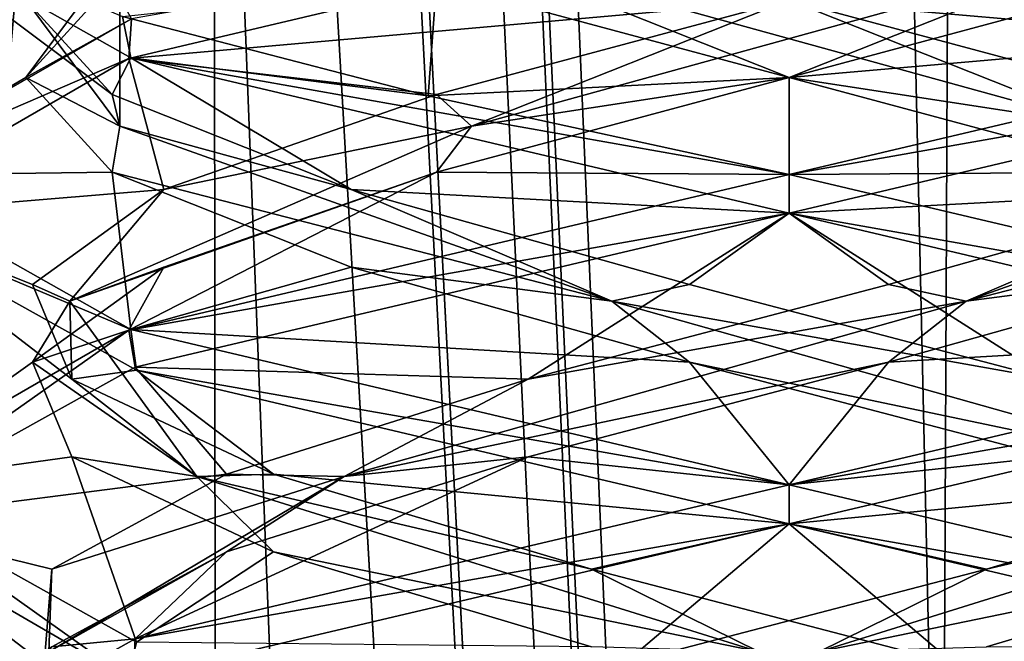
# Model space of a CAD drawing. Header units: millimetres. Extents: x -18.9 to 18.9, y -8.8 to 39.
# Tile 254 of 256: x 8.7 to 10.3, y 21.7 to 22.7. Entities that reach past the tile are written whole.
import ezdxf

# ---------------------------------------------------------------- set-up
doc = ezdxf.new("R2010")
doc.units = ezdxf.units.MM
doc.header["$LTSCALE"] = 81.481481
for name, color, linetype in [('1', 7, 'CONTINUOUS'), ('15', 7, 'CONTINUOUS'), ('1853', 7, 'CONTINUOUS'), ('1868', 7, 'CONTINUOUS'), ('1869', 7, 'CONTINUOUS'), ('1870', 7, 'CONTINUOUS'), ('1880', 7, 'CONTINUOUS'), ('1881', 7, 'CONTINUOUS'), ('1882', 7, 'CONTINUOUS'), ('1892', 7, 'CONTINUOUS'), ('1893', 7, 'CONTINUOUS'), ('1894', 7, 'CONTINUOUS'), ('1913', 7, 'CONTINUOUS'), ('1914', 7, 'CONTINUOUS'), ('1915', 7, 'CONTINUOUS'), ('2008', 7, 'CONTINUOUS'), ('7', 7, 'CONTINUOUS'), ('8', 7, 'CONTINUOUS')]:
    doc.layers.add(name, color=color, linetype=linetype)

msp = doc.modelspace()

# ---------------------------------------------------------------- linework, layer by layer
at = {"layer": '1', "color": 7, "linetype": 'CONTINUOUS'}
for points in [[(4.2931, 26.4, -16.8621), (9.0291, 26.4, -14.874), (6.4071, -3.5, -16.1774), (4.2931, 26.4, -16.8621)], [(6.4071, -3.5, -16.1774), (9.0291, 26.4, -14.874), (9.0598, -3.5, -14.8553), (6.4071, -3.5, -16.1774)], [(9.0291, 26.4, -14.874), (12.9799, 26.4, -11.588), (9.0598, -3.5, -14.8553), (9.0291, 26.4, -14.874)], [(9.0598, -3.5, -14.8553), (12.9799, 26.4, -11.588), (11.4495, -3.5, -13.1023), (9.0598, -3.5, -14.8553)]]:
    msp.add_3dface(points, dxfattribs=at)
at = {"layer": '15', "color": 7, "linetype": 'CONTINUOUS'}
for points in [[(9.3355, 27.7834, 14.6836), (10.7441, -3.5, 13.6867), (9.3538, 28.967, 14.672), (9.3355, 27.7834, 14.6836)], [(9.3538, 28.967, 14.672), (10.7441, -3.5, 13.6867), (10.0229, 28.967, 14.2233), (9.3538, 28.967, 14.672)], [(10.0229, 28.967, 14.2233), (10.7441, -3.5, 13.6867), (10.7441, 28.967, 13.6867), (10.0229, 28.967, 14.2233)], [(9.3172, 26.6, 14.6952), (10.7441, -3.5, 13.6867), (9.3355, 27.7834, 14.6836), (9.3172, 26.6, 14.6952)], [(9.1871, 26.4658, 14.7769), (10.7441, -3.5, 13.6867), (9.3172, 26.6, 14.6952), (9.1871, 26.4658, 14.7769)], [(9.1731, 26.4554, 14.7856), (10.7441, -3.5, 13.6867), (9.1871, 26.4658, 14.7769), (9.1731, 26.4554, 14.7856)], [(9.021, 26.4, 14.8789), (10.7441, -3.5, 13.6867), (9.1731, 26.4554, 14.7856), (9.021, 26.4, 14.8789)], [(5.9019, -3.5, 16.3685), (9.021, 26.4, 14.8789), (3.603, 26.4, 17.0228), (5.9019, -3.5, 16.3685)], [(5.9019, -3.5, 16.3685), (10.7441, -3.5, 13.6867), (9.021, 26.4, 14.8789), (5.9019, -3.5, 16.3685)]]:
    msp.add_3dface(points, dxfattribs=at)
at = {"layer": '1853', "color": 7, "linetype": 'CONTINUOUS'}
for points in [[(9.9586, 22.9375, 9.8562), (8.8991, 22.7504, 9.4181), (8.8951, 22.6867, 9.4141), (9.9586, 22.9375, 9.8562)], [(8.898, 22.6875, 7.2955), (8.4586, 22.9355, 8.3468), (8.8851, 22.7539, 7.3085), (8.898, 22.6875, 7.2955)], [(8.8991, 22.7504, 9.4181), (8.4586, 22.498, 8.3468), (8.8951, 22.6867, 9.4141), (8.8991, 22.7504, 9.4181)], [(9.3775, 22.6266, 6.9734), (8.898, 22.6875, 7.2955), (8.8851, 22.7539, 7.3085), (9.3775, 22.6266, 6.9734)], [(8.8951, 22.6867, 9.4141), (8.4586, 22.498, 8.3468), (8.4586, 22.4351, 8.3448), (8.8951, 22.6867, 9.4141)], [(9.9586, 22.4375, 6.8562), (8.898, 22.6875, 7.2955), (9.9586, 22.5, 6.8562), (9.9586, 22.4375, 6.8562)], [(9.9586, 22.5, 6.8562), (8.898, 22.6875, 7.2955), (9.3775, 22.6266, 6.9734), (9.9586, 22.5, 6.8562)], [(8.4586, 22.498, 8.3468), (8.898, 22.25, 7.2955), (8.4586, 22.4351, 8.3448), (8.4586, 22.498, 8.3468)], [(9.9586, 22.4375, 9.8562), (9.9586, 22.5, 9.8562), (8.8951, 22.2492, 9.4141), (9.9586, 22.4375, 9.8562)], [(8.4586, 22.4351, 8.3448), (8.898, 22.25, 7.2955), (8.9076, 22.1846, 7.2859), (8.4586, 22.4351, 8.3448)], [(8.9051, 22.1896, 9.424), (9.9586, 22.4375, 9.8562), (8.8951, 22.2492, 9.4141), (8.9051, 22.1896, 9.424)], [(8.4586, 21.9976, 8.3448), (8.4587, 21.9413, 8.374), (8.8951, 22.2492, 9.4141), (8.4586, 21.9976, 8.3448)], [(8.4587, 21.9413, 8.374), (8.9051, 22.1896, 9.424), (8.8951, 22.2492, 9.4141), (8.4587, 21.9413, 8.374)], [(8.898, 22.25, 7.2955), (9.9586, 22, 6.8562), (8.9076, 22.1846, 7.2859), (8.898, 22.25, 7.2955)], [(9.9586, 22, 6.8562), (9.9586, 21.9375, 6.8562), (8.9076, 22.1846, 7.2859), (9.9586, 22, 6.8562)], [(9.9586, 21.9375, 9.8562), (9.9586, 22, 9.8562), (8.9051, 21.7521, 9.424), (9.9586, 21.9375, 9.8562)], [(8.8934, 21.6888, 7.3001), (8.4587, 21.9413, 8.374), (8.4586, 21.9976, 8.3448), (8.8934, 21.6888, 7.3001)], [(8.9076, 21.7471, 7.2859), (8.8934, 21.6888, 7.3001), (8.4586, 21.9976, 8.3448), (8.9076, 21.7471, 7.2859)], [(8.902, 21.6887, 9.4209), (9.9586, 21.9375, 9.8562), (8.9051, 21.7521, 9.424), (8.902, 21.6887, 9.4209)], [(8.4587, 21.5038, 8.374), (8.902, 21.6887, 9.4209), (8.9051, 21.7521, 9.424), (8.4587, 21.5038, 8.374)]]:
    msp.add_3dface(points, dxfattribs=at)
at = {"layer": '1868', "color": 7, "linetype": 'CONTINUOUS'}
for points in [[(8.7292, 22.6562, 8.3562), (8.8991, 22.7504, 9.4181), (8.8681, 22.809, 8.9239), (8.7292, 22.6562, 8.3562)], [(8.4586, 22.498, 8.3468), (8.8991, 22.7504, 9.4181), (8.7292, 22.6562, 8.3562), (8.4586, 22.498, 8.3468)], [(8.8681, 22.5035, 7.7886), (8.4586, 22.498, 8.3468), (8.7292, 22.6562, 8.3562), (8.8681, 22.5035, 7.7886)], [(8.898, 22.25, 7.2955), (8.4586, 22.498, 8.3468), (8.8681, 22.5035, 7.7886), (8.898, 22.25, 7.2955)], [(9.2534, 22.3507, 7.3492), (8.898, 22.25, 7.2955), (8.8681, 22.5035, 7.7886), (9.2534, 22.3507, 7.3492)], [(9.7981, 22.1979, 7.1374), (8.898, 22.25, 7.2955), (9.2534, 22.3507, 7.3492), (9.7981, 22.1979, 7.1374)], [(9.9586, 22, 6.8562), (8.898, 22.25, 7.2955), (9.7981, 22.1979, 7.1374), (9.9586, 22, 6.8562)], [(10.379, 22.0451, 7.201), (9.9586, 22, 6.8562), (9.7981, 22.1979, 7.1374), (10.379, 22.0451, 7.201)], [(9.9586, 22, 6.8562), (10.379, 22.0451, 7.201), (11.0244, 21.7484, 7.3008), (9.9586, 22, 6.8562)]]:
    msp.add_3dface(points, dxfattribs=at)
at = {"layer": '1869', "color": 7, "linetype": 'CONTINUOUS'}
for points in [[(8.7292, 22.6562, 8.3562), (8.8681, 22.809, 8.9239), (8.8805, 22.8598, 8.8678), (8.7292, 22.6562, 8.3562)], [(8.8805, 22.5777, 7.8447), (8.7292, 22.6562, 8.3562), (8.8805, 22.8598, 8.8678), (8.8805, 22.5777, 7.8447)], [(8.8805, 22.5777, 7.8447), (8.8805, 22.8598, 8.8678), (8.7292, 22.7812, 8.3562), (8.8805, 22.5777, 7.8447)], [(8.8681, 22.6285, 7.7886), (8.8805, 22.5777, 7.8447), (8.7292, 22.7812, 8.3562), (8.8681, 22.6285, 7.7886)], [(8.8681, 22.5035, 7.7886), (8.7292, 22.6562, 8.3562), (8.8805, 22.5777, 7.8447), (8.8681, 22.5035, 7.7886)], [(9.2534, 22.4757, 7.3492), (8.8805, 22.5777, 7.8447), (8.8681, 22.6285, 7.7886), (9.2534, 22.4757, 7.3492)], [(9.673, 22.2957, 7.1976), (8.8681, 22.5035, 7.7886), (8.8805, 22.5777, 7.8447), (9.673, 22.2957, 7.1976)], [(9.673, 22.2957, 7.1976), (8.8805, 22.5777, 7.8447), (9.2534, 22.4757, 7.3492), (9.673, 22.2957, 7.1976)], [(9.2534, 22.3507, 7.3492), (8.8681, 22.5035, 7.7886), (9.673, 22.2957, 7.1976), (9.2534, 22.3507, 7.3492)], [(9.7981, 22.3229, 7.1374), (9.673, 22.2957, 7.1976), (9.2534, 22.4757, 7.3492), (9.7981, 22.3229, 7.1374)], [(9.7981, 22.1979, 7.1374), (9.2534, 22.3507, 7.3492), (9.673, 22.2957, 7.1976), (9.7981, 22.1979, 7.1374)], [(10.379, 22.1701, 7.201), (9.673, 22.2957, 7.1976), (9.7981, 22.3229, 7.1374), (10.379, 22.1701, 7.201)], [(10.6754, 22.0136, 7.4023), (9.7981, 22.1979, 7.1374), (9.673, 22.2957, 7.1976), (10.6754, 22.0136, 7.4023)], [(10.6754, 22.0136, 7.4023), (9.673, 22.2957, 7.1976), (10.379, 22.1701, 7.201), (10.6754, 22.0136, 7.4023)], [(10.379, 22.0451, 7.201), (9.7981, 22.1979, 7.1374), (10.6754, 22.0136, 7.4023), (10.379, 22.0451, 7.201)]]:
    msp.add_3dface(points, dxfattribs=at)
at = {"layer": '1870', "color": 7, "linetype": 'CONTINUOUS'}
for points in [[(8.4586, 22.9355, 8.3468), (8.898, 22.6875, 7.2955), (8.8681, 22.6285, 7.7886), (8.4586, 22.9355, 8.3468)], [(8.4586, 22.9355, 8.3468), (8.8681, 22.6285, 7.7886), (8.7292, 22.7812, 8.3562), (8.4586, 22.9355, 8.3468)], [(8.898, 22.6875, 7.2955), (9.2534, 22.4757, 7.3492), (8.8681, 22.6285, 7.7886), (8.898, 22.6875, 7.2955)], [(8.898, 22.6875, 7.2955), (9.9586, 22.4375, 6.8562), (9.2534, 22.4757, 7.3492), (8.898, 22.6875, 7.2955)], [(9.9586, 22.4375, 6.8562), (9.7981, 22.3229, 7.1374), (9.2534, 22.4757, 7.3492), (9.9586, 22.4375, 6.8562)], [(9.9586, 22.4375, 6.8562), (10.379, 22.1701, 7.201), (9.7981, 22.3229, 7.1374), (9.9586, 22.4375, 6.8562)], [(10.379, 22.1701, 7.201), (9.9586, 22.4375, 6.8562), (11.0244, 22.1859, 7.3008), (10.379, 22.1701, 7.201)]]:
    msp.add_3dface(points, dxfattribs=at)
at = {"layer": '1880', "color": 7, "linetype": 'CONTINUOUS'}
for points in [[(9.3775, 22.6266, 6.9734), (8.8851, 22.7539, 7.3085), (9.3909, 22.809, 7.2658), (9.3775, 22.6266, 6.9734)], [(9.9586, 22.6562, 7.1269), (9.3775, 22.6266, 6.9734), (9.3909, 22.809, 7.2658), (9.9586, 22.6562, 7.1269)], [(9.9586, 22.5, 6.8562), (9.3775, 22.6266, 6.9734), (9.9586, 22.6562, 7.1269), (9.9586, 22.5, 6.8562)], [(10.5262, 22.5035, 7.2658), (9.9586, 22.5, 6.8562), (9.9586, 22.6562, 7.1269), (10.5262, 22.5035, 7.2658)], [(9.9586, 22.5, 6.8562), (10.5262, 22.5035, 7.2658), (11.0138, 22.2516, 7.2901), (9.9586, 22.5, 6.8562)], [(10.7891, 21.8924, 9.2626), (10.2768, 21.7396, 9.5437), (11.0132, 21.7482, 9.4229), (10.7891, 21.8924, 9.2626)]]:
    msp.add_3dface(points, dxfattribs=at)
at = {"layer": '1881', "color": 7, "linetype": 'CONTINUOUS'}
for points in [[(9.9586, 22.6562, 7.1269), (9.3909, 22.809, 7.2658), (9.447, 22.8598, 7.2782), (9.9586, 22.6562, 7.1269)], [(10.4701, 22.5777, 7.2782), (9.9586, 22.6562, 7.1269), (9.447, 22.8598, 7.2782), (10.4701, 22.5777, 7.2782)], [(10.4701, 22.5777, 7.2782), (9.447, 22.8598, 7.2782), (9.9586, 22.7812, 7.1269), (10.4701, 22.5777, 7.2782)], [(10.5262, 22.6285, 7.2658), (10.4701, 22.5777, 7.2782), (9.9586, 22.7812, 7.1269), (10.5262, 22.6285, 7.2658)], [(10.5262, 22.5035, 7.2658), (9.9586, 22.6562, 7.1269), (10.4701, 22.5777, 7.2782), (10.5262, 22.5035, 7.2658)], [(10.2768, 21.8646, 9.5437), (10.9125, 22.0136, 9.0731), (10.7891, 22.0174, 9.2626), (10.2768, 21.8646, 9.5437)], [(10.0066, 21.7316, 9.5486), (10.7891, 21.8924, 9.2626), (10.9125, 22.0136, 9.0731), (10.0066, 21.7316, 9.5486)], [(10.0066, 21.7316, 9.5486), (10.9125, 22.0136, 9.0731), (10.2768, 21.8646, 9.5437), (10.0066, 21.7316, 9.5486)], [(10.2768, 21.7396, 9.5437), (10.7891, 21.8924, 9.2626), (10.0066, 21.7316, 9.5486), (10.2768, 21.7396, 9.5437)], [(9.6925, 21.7118, 9.5565), (10.0066, 21.7316, 9.5486), (10.2768, 21.8646, 9.5437), (9.6925, 21.7118, 9.5565)]]:
    msp.add_3dface(points, dxfattribs=at)
at = {"layer": '1882', "color": 7, "linetype": 'CONTINUOUS'}
for points in [[(9.9586, 22.7812, 7.1269), (9.9586, 22.9375, 6.8562), (11.0138, 22.6891, 7.2901), (9.9586, 22.7812, 7.1269)], [(10.5262, 22.6285, 7.2658), (9.9586, 22.7812, 7.1269), (11.0138, 22.6891, 7.2901), (10.5262, 22.6285, 7.2658)], [(9.9586, 21.9375, 9.8562), (10.7891, 22.0174, 9.2626), (11.0132, 22.1857, 9.4229), (9.9586, 21.9375, 9.8562)], [(9.9586, 21.9375, 9.8562), (10.2768, 21.8646, 9.5437), (10.7891, 22.0174, 9.2626), (9.9586, 21.9375, 9.8562)], [(9.9586, 21.9375, 9.8562), (8.902, 21.6887, 9.4209), (9.6925, 21.7118, 9.5565), (9.9586, 21.9375, 9.8562)], [(9.9586, 21.9375, 9.8562), (9.6925, 21.7118, 9.5565), (10.2768, 21.8646, 9.5437), (9.9586, 21.9375, 9.8562)]]:
    msp.add_3dface(points, dxfattribs=at)
at = {"layer": '1892', "color": 7, "linetype": 'CONTINUOUS'}
for points in [[(10.6637, 22.3507, 9.3633), (10.119, 22.1979, 9.5751), (11.0182, 22.2497, 9.418), (10.6637, 22.3507, 9.3633)], [(10.119, 22.1979, 9.5751), (9.9586, 22, 9.8562), (11.0182, 22.2497, 9.418), (10.119, 22.1979, 9.5751)], [(9.5381, 22.0451, 9.5115), (9.9586, 22, 9.8562), (10.119, 22.1979, 9.5751), (9.5381, 22.0451, 9.5115)], [(8.9051, 21.7521, 9.424), (9.9586, 22, 9.8562), (9.5381, 22.0451, 9.5115), (8.9051, 21.7521, 9.424)], [(9.0522, 21.8924, 9.1868), (8.9051, 21.7521, 9.424), (9.5381, 22.0451, 9.5115), (9.0522, 21.8924, 9.1868)], [(8.7711, 21.7396, 8.6744), (8.9051, 21.7521, 9.424), (9.0522, 21.8924, 9.1868), (8.7711, 21.7396, 8.6744)], [(8.4587, 21.5038, 8.374), (8.9051, 21.7521, 9.424), (8.7711, 21.7396, 8.6744), (8.4587, 21.5038, 8.374)]]:
    msp.add_3dface(points, dxfattribs=at)
at = {"layer": '1893', "color": 7, "linetype": 'CONTINUOUS'}
for points in [[(10.2441, 22.2957, 9.5148), (11.049, 22.5035, 8.9239), (11.0366, 22.5777, 8.8678), (10.2441, 22.2957, 9.5148)], [(10.2441, 22.2957, 9.5148), (11.0366, 22.5777, 8.8678), (10.6637, 22.4757, 9.3633), (10.2441, 22.2957, 9.5148)], [(10.6637, 22.3507, 9.3633), (11.049, 22.5035, 8.9239), (10.2441, 22.2957, 9.5148), (10.6637, 22.3507, 9.3633)], [(10.119, 22.3229, 9.5751), (10.2441, 22.2957, 9.5148), (10.6637, 22.4757, 9.3633), (10.119, 22.3229, 9.5751)], [(10.119, 22.1979, 9.5751), (10.6637, 22.3507, 9.3633), (10.2441, 22.2957, 9.5148), (10.119, 22.1979, 9.5751)], [(9.5381, 22.1701, 9.5115), (10.2441, 22.2957, 9.5148), (10.119, 22.3229, 9.5751), (9.5381, 22.1701, 9.5115)], [(9.2417, 22.0136, 9.3102), (10.119, 22.1979, 9.5751), (10.2441, 22.2957, 9.5148), (9.2417, 22.0136, 9.3102)], [(9.2417, 22.0136, 9.3102), (10.2441, 22.2957, 9.5148), (9.5381, 22.1701, 9.5115), (9.2417, 22.0136, 9.3102)], [(9.5381, 22.0451, 9.5115), (10.119, 22.1979, 9.5751), (9.2417, 22.0136, 9.3102), (9.5381, 22.0451, 9.5115)], [(9.0522, 22.0174, 9.1868), (9.2417, 22.0136, 9.3102), (9.5381, 22.1701, 9.5115), (9.0522, 22.0174, 9.1868)], [(9.0522, 21.8924, 9.1868), (9.5381, 22.0451, 9.5115), (9.2417, 22.0136, 9.3102), (9.0522, 21.8924, 9.1868)], [(8.7711, 21.8646, 8.6744), (9.2417, 22.0136, 9.3102), (9.0522, 22.0174, 9.1868), (8.7711, 21.8646, 8.6744)], [(8.7663, 21.7316, 8.4043), (9.0522, 21.8924, 9.1868), (9.2417, 22.0136, 9.3102), (8.7663, 21.7316, 8.4043)], [(8.7663, 21.7316, 8.4043), (9.2417, 22.0136, 9.3102), (8.7711, 21.8646, 8.6744), (8.7663, 21.7316, 8.4043)], [(8.7711, 21.7396, 8.6744), (9.0522, 21.8924, 9.1868), (8.7663, 21.7316, 8.4043), (8.7711, 21.7396, 8.6744)], [(8.7584, 21.7118, 8.0902), (8.7663, 21.7316, 8.4043), (8.7711, 21.8646, 8.6744), (8.7584, 21.7118, 8.0902)]]:
    msp.add_3dface(points, dxfattribs=at)
at = {"layer": '1894', "color": 7, "linetype": 'CONTINUOUS'}
for points in [[(9.9586, 22.4375, 9.8562), (10.6637, 22.4757, 9.3633), (11.0182, 22.6872, 9.418), (9.9586, 22.4375, 9.8562)], [(9.9586, 22.4375, 9.8562), (10.119, 22.3229, 9.5751), (10.6637, 22.4757, 9.3633), (9.9586, 22.4375, 9.8562)], [(9.9586, 22.4375, 9.8562), (8.9051, 22.1896, 9.424), (9.5381, 22.1701, 9.5115), (9.9586, 22.4375, 9.8562)], [(9.9586, 22.4375, 9.8562), (9.5381, 22.1701, 9.5115), (10.119, 22.3229, 9.5751), (9.9586, 22.4375, 9.8562)], [(8.9051, 22.1896, 9.424), (8.4587, 21.9413, 8.374), (9.0522, 22.0174, 9.1868), (8.9051, 22.1896, 9.424)], [(8.9051, 22.1896, 9.424), (9.0522, 22.0174, 9.1868), (9.5381, 22.1701, 9.5115), (8.9051, 22.1896, 9.424)], [(8.4587, 21.9413, 8.374), (8.7711, 21.8646, 8.6744), (9.0522, 22.0174, 9.1868), (8.4587, 21.9413, 8.374)], [(8.4587, 21.9413, 8.374), (8.8934, 21.6888, 7.3001), (8.7584, 21.7118, 8.0902), (8.4587, 21.9413, 8.374)], [(8.4587, 21.9413, 8.374), (8.7584, 21.7118, 8.0902), (8.7711, 21.8646, 8.6744), (8.4587, 21.9413, 8.374)]]:
    msp.add_3dface(points, dxfattribs=at)
at = {"layer": '1913', "color": 7, "linetype": 'CONTINUOUS'}
for points in [[(10.5262, 22.809, 9.4467), (9.9586, 22.6562, 9.5856), (11.0112, 22.7476, 9.4249), (10.5262, 22.809, 9.4467)], [(9.9586, 22.6562, 9.5856), (9.9586, 22.5, 9.8562), (11.0112, 22.7476, 9.4249), (9.9586, 22.6562, 9.5856)], [(9.3909, 22.5035, 9.4467), (9.9586, 22.5, 9.8562), (9.9586, 22.6562, 9.5856), (9.3909, 22.5035, 9.4467)], [(8.8951, 22.2492, 9.4141), (9.9586, 22.5, 9.8562), (9.3909, 22.5035, 9.4467), (8.8951, 22.2492, 9.4141)], [(8.9515, 22.3507, 9.0614), (8.8951, 22.2492, 9.4141), (9.3909, 22.5035, 9.4467), (8.9515, 22.3507, 9.0614)], [(8.7397, 22.1979, 8.5167), (8.8951, 22.2492, 9.4141), (8.9515, 22.3507, 9.0614), (8.7397, 22.1979, 8.5167)], [(8.4586, 21.9976, 8.3448), (8.8951, 22.2492, 9.4141), (8.7397, 22.1979, 8.5167), (8.4586, 21.9976, 8.3448)], [(8.8034, 22.0451, 7.9358), (8.4586, 21.9976, 8.3448), (8.7397, 22.1979, 8.5167), (8.8034, 22.0451, 7.9358)], [(8.9076, 21.7471, 7.2859), (8.4586, 21.9976, 8.3448), (8.8034, 22.0451, 7.9358), (8.9076, 21.7471, 7.2859)], [(9.128, 21.8924, 7.4499), (8.9076, 21.7471, 7.2859), (8.8034, 22.0451, 7.9358), (9.128, 21.8924, 7.4499)], [(9.6404, 21.7396, 7.1688), (8.9076, 21.7471, 7.2859), (9.128, 21.8924, 7.4499), (9.6404, 21.7396, 7.1688)]]:
    msp.add_3dface(points, dxfattribs=at)
at = {"layer": '1914', "color": 7, "linetype": 'CONTINUOUS'}
for points in [[(9.447, 22.5777, 9.4343), (9.9586, 22.6562, 9.5856), (10.4701, 22.8598, 9.4343), (9.447, 22.5777, 9.4343)], [(9.447, 22.5777, 9.4343), (10.4701, 22.8598, 9.4343), (9.9586, 22.7812, 9.5856), (9.447, 22.5777, 9.4343)], [(9.9586, 22.6562, 9.5856), (10.5262, 22.809, 9.4467), (10.4701, 22.8598, 9.4343), (9.9586, 22.6562, 9.5856)], [(9.3909, 22.6285, 9.4467), (9.447, 22.5777, 9.4343), (9.9586, 22.7812, 9.5856), (9.3909, 22.6285, 9.4467)], [(9.3909, 22.5035, 9.4467), (9.9586, 22.6562, 9.5856), (9.447, 22.5777, 9.4343), (9.3909, 22.5035, 9.4467)], [(8.9515, 22.4757, 9.0614), (9.447, 22.5777, 9.4343), (9.3909, 22.6285, 9.4467), (8.9515, 22.4757, 9.0614)], [(8.8, 22.2957, 8.6418), (9.3909, 22.5035, 9.4467), (9.447, 22.5777, 9.4343), (8.8, 22.2957, 8.6418)], [(8.8, 22.2957, 8.6418), (9.447, 22.5777, 9.4343), (8.9515, 22.4757, 9.0614), (8.8, 22.2957, 8.6418)], [(8.9515, 22.3507, 9.0614), (9.3909, 22.5035, 9.4467), (8.8, 22.2957, 8.6418), (8.9515, 22.3507, 9.0614)], [(8.7397, 22.3229, 8.5167), (8.8, 22.2957, 8.6418), (8.9515, 22.4757, 9.0614), (8.7397, 22.3229, 8.5167)], [(8.7397, 22.1979, 8.5167), (8.9515, 22.3507, 9.0614), (8.8, 22.2957, 8.6418), (8.7397, 22.1979, 8.5167)], [(8.8034, 22.1701, 7.9358), (8.8, 22.2957, 8.6418), (8.7397, 22.3229, 8.5167), (8.8034, 22.1701, 7.9358)], [(9.0046, 22.0136, 7.6394), (8.7397, 22.1979, 8.5167), (8.8, 22.2957, 8.6418), (9.0046, 22.0136, 7.6394)], [(9.0046, 22.0136, 7.6394), (8.8, 22.2957, 8.6418), (8.8034, 22.1701, 7.9358), (9.0046, 22.0136, 7.6394)], [(8.8034, 22.0451, 7.9358), (8.7397, 22.1979, 8.5167), (9.0046, 22.0136, 7.6394), (8.8034, 22.0451, 7.9358)], [(9.128, 22.0174, 7.4499), (9.0046, 22.0136, 7.6394), (8.8034, 22.1701, 7.9358), (9.128, 22.0174, 7.4499)], [(9.128, 21.8924, 7.4499), (8.8034, 22.0451, 7.9358), (9.0046, 22.0136, 7.6394), (9.128, 21.8924, 7.4499)], [(9.6404, 21.8646, 7.1688), (9.0046, 22.0136, 7.6394), (9.128, 22.0174, 7.4499), (9.6404, 21.8646, 7.1688)], [(9.9105, 21.7316, 7.1639), (9.128, 21.8924, 7.4499), (9.0046, 22.0136, 7.6394), (9.9105, 21.7316, 7.1639)], [(9.9105, 21.7316, 7.1639), (9.0046, 22.0136, 7.6394), (9.6404, 21.8646, 7.1688), (9.9105, 21.7316, 7.1639)], [(9.6404, 21.7396, 7.1688), (9.128, 21.8924, 7.4499), (9.9105, 21.7316, 7.1639), (9.6404, 21.7396, 7.1688)], [(10.2247, 21.7118, 7.156), (9.9105, 21.7316, 7.1639), (9.6404, 21.8646, 7.1688), (10.2247, 21.7118, 7.156)]]:
    msp.add_3dface(points, dxfattribs=at)
at = {"layer": '1915', "color": 7, "linetype": 'CONTINUOUS'}
for points in [[(9.9586, 22.9375, 9.8562), (8.8951, 22.6867, 9.4141), (9.9586, 22.7812, 9.5856), (9.9586, 22.9375, 9.8562)], [(8.8951, 22.6867, 9.4141), (9.3909, 22.6285, 9.4467), (9.9586, 22.7812, 9.5856), (8.8951, 22.6867, 9.4141)], [(8.8951, 22.6867, 9.4141), (8.4586, 22.4351, 8.3448), (8.9515, 22.4757, 9.0614), (8.8951, 22.6867, 9.4141)], [(8.8951, 22.6867, 9.4141), (8.9515, 22.4757, 9.0614), (9.3909, 22.6285, 9.4467), (8.8951, 22.6867, 9.4141)], [(8.4586, 22.4351, 8.3448), (8.7397, 22.3229, 8.5167), (8.9515, 22.4757, 9.0614), (8.4586, 22.4351, 8.3448)], [(8.4586, 22.4351, 8.3448), (8.9076, 22.1846, 7.2859), (8.8034, 22.1701, 7.9358), (8.4586, 22.4351, 8.3448)], [(8.4586, 22.4351, 8.3448), (8.8034, 22.1701, 7.9358), (8.7397, 22.3229, 8.5167), (8.4586, 22.4351, 8.3448)], [(8.9076, 22.1846, 7.2859), (9.128, 22.0174, 7.4499), (8.8034, 22.1701, 7.9358), (8.9076, 22.1846, 7.2859)], [(8.9076, 22.1846, 7.2859), (9.9586, 21.9375, 6.8562), (9.128, 22.0174, 7.4499), (8.9076, 22.1846, 7.2859)], [(9.9586, 21.9375, 6.8562), (9.6404, 21.8646, 7.1688), (9.128, 22.0174, 7.4499), (9.9586, 21.9375, 6.8562)], [(9.9586, 21.9375, 6.8562), (10.2247, 21.7118, 7.156), (9.6404, 21.8646, 7.1688), (9.9586, 21.9375, 6.8562)], [(10.2247, 21.7118, 7.156), (9.9586, 21.9375, 6.8562), (11.0205, 21.6871, 7.2969), (10.2247, 21.7118, 7.156)]]:
    msp.add_3dface(points, dxfattribs=at)
at = {"layer": '2008', "color": 7, "linetype": 'CONTINUOUS'}
for points in [[(11.0138, 22.6891, 7.2901), (9.9586, 22.9375, 6.8562), (11.0102, 22.7527, 7.2867), (11.0138, 22.6891, 7.2901)], [(9.9586, 22.5, 9.8562), (11.0182, 22.6872, 9.418), (11.0112, 22.7476, 9.4249), (9.9586, 22.5, 9.8562)], [(9.9586, 22.5, 9.8562), (9.9586, 22.4375, 9.8562), (11.0182, 22.6872, 9.418), (9.9586, 22.5, 9.8562)], [(9.9586, 22.4375, 6.8562), (9.9586, 22.5, 6.8562), (11.0138, 22.2516, 7.2901), (9.9586, 22.4375, 6.8562)], [(11.0244, 22.1859, 7.3008), (9.9586, 22.4375, 6.8562), (11.0138, 22.2516, 7.2901), (11.0244, 22.1859, 7.3008)], [(9.9586, 22, 9.8562), (11.0132, 22.1857, 9.4229), (11.0182, 22.2497, 9.418), (9.9586, 22, 9.8562)], [(9.9586, 22, 9.8562), (9.9586, 21.9375, 9.8562), (11.0132, 22.1857, 9.4229), (9.9586, 22, 9.8562)], [(9.9586, 21.9375, 6.8562), (9.9586, 22, 6.8562), (11.0244, 21.7484, 7.3008), (9.9586, 21.9375, 6.8562)], [(9.9586, 21.9375, 6.8562), (11.0244, 21.7484, 7.3008), (11.0205, 21.6871, 7.2969), (9.9586, 21.9375, 6.8562)]]:
    msp.add_3dface(points, dxfattribs=at)
at = {"layer": '7', "color": 7, "linetype": 'CONTINUOUS'}
for points in [[(10.0975, -3.5, 5.5098), (8.7092, 32.4, 5.7947), (8.432, -3.5, 5.9497), (10.0975, -3.5, 5.5098)], [(10.2565, 32.4, 5.5219), (8.7092, 32.4, 5.7947), (10.0975, -3.5, 5.5098), (10.2565, 32.4, 5.5219)], [(11.7132, -3.5, 6.1104), (10.2565, 32.4, 5.5219), (10.0975, -3.5, 5.5098), (11.7132, -3.5, 6.1104)], [(11.7132, -3.5, 6.1104), (11.7132, 32.4, 6.1104), (10.2565, 32.4, 5.5219), (11.7132, -3.5, 6.1104)]]:
    msp.add_3dface(points, dxfattribs=at)
at = {"layer": '8', "color": 7, "linetype": 'CONTINUOUS'}
for points in [[(8.0516, -3.5, 10.4742), (8.0516, 29.1905, 10.4742), (10.7699, -3.5, 12.9218), (8.0516, -3.5, 10.4742)], [(8.0516, 29.1905, 10.4742), (9.2835, 29.0956, 11.5834), (10.7699, -3.5, 12.9218), (8.0516, 29.1905, 10.4742)], [(10.7699, 28.9806, 12.9218), (10.7699, -3.5, 12.9218), (9.2835, 29.0956, 11.5834), (10.7699, 28.9806, 12.9218)]]:
    msp.add_3dface(points, dxfattribs=at)

doc.saveas('drawing.dxf')
